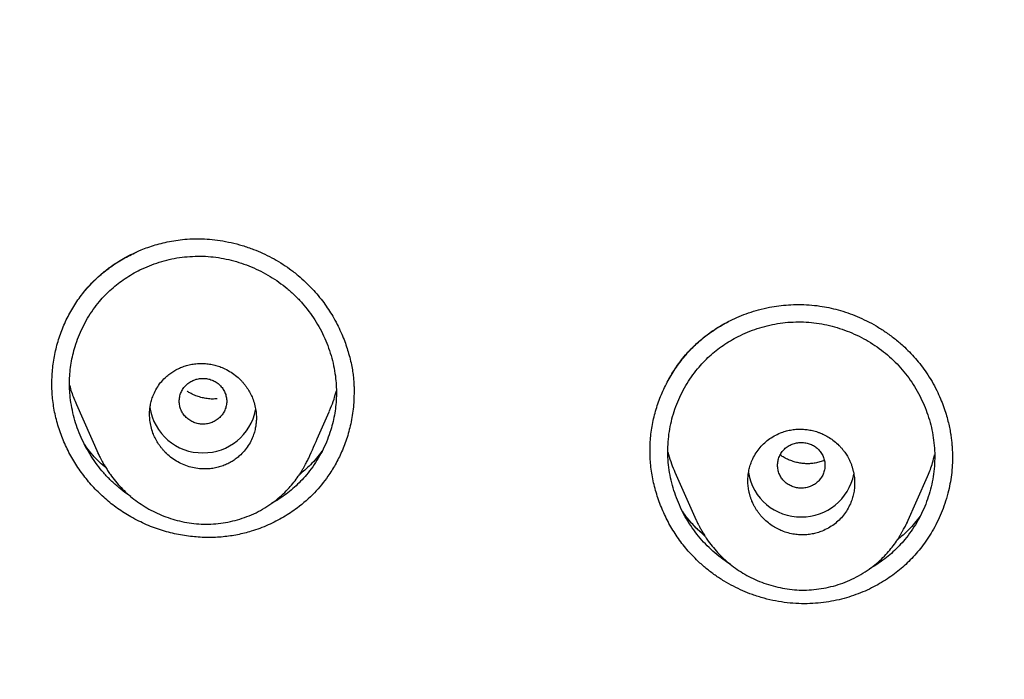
# Model space of a CAD drawing. Header units: millimetres. Extents: x 8 to 601, y 12 to 948.
# Tile 89 of 125: x 289 to 305, y 900 to 911. Entities that reach past the tile are written whole.
import ezdxf

# ---------------------------------------------------------------- set-up
doc = ezdxf.new("R2010")
doc.units = ezdxf.units.MM

msp = doc.modelspace()

# ---------------------------------------------------------------- linework, layer by layer
at = {"color": 7, "linetype": 'Continuous', "lineweight": 30}
for p, q in [((289.767, 904.916), (290.131, 904.092)), ((289.96, 904.165), (289.913, 904.225)), ((290.135, 904.086), (290.132, 904.093)), ((304.536, 904.097), (304.535, 904.029)), ((293.686, 904.025), (293.682, 904.014)), ((299.857, 903.778), (300.215, 902.966)), ((303.767, 902.917), (304.113, 903.703)), ((300.219, 902.961), (300.217, 902.966)), ((303.77, 902.927), (303.766, 902.918))]:
    msp.add_line(p, q, dxfattribs=at)
for centre, radius, start, end in [((291.887, 904.992), 0.889, 187.9451, 270.8225), ((291.912, 904.994), 0.891, 269.2381, 349.3371), ((301.975, 903.913), 0.89, 189.3216, 270.8065), ((301.999, 903.915), 0.891, 269.2435, 348.8638)]:
    msp.add_arc(centre, radius, start, end, dxfattribs=at)
for points, knots in [([(367.724, 842.606), (368.186, 843.834), (369.104, 846.279), (370.088, 850.049), (370.862, 853.83), (371.446, 857.622), (371.933, 861.808), (372.287, 866.387), (372.497, 871.352), (372.592, 876.9), (372.582, 883.029), (372.57, 889.759), (372.467, 896.508), (372.148, 903.286), (371.604, 908.942), (370.934, 913.465), (370.268, 916.863), (369.389, 920.247), (368.233, 923.591), (366.816, 926.668), (365.139, 929.432), (363.245, 931.847), (361.035, 933.992), (358.596, 935.846), (356.014, 937.444), (352.893, 939.047), (349.207, 940.568), (344.957, 941.937), (340.641, 943.02), (336.275, 943.847), (331.874, 944.416), (327.463, 944.74), (323.071, 944.867), (318.7, 944.878), (314.329, 944.865), (309.936, 944.738), (305.525, 944.416), (301.124, 943.848), (296.759, 943.02), (292.442, 941.939), (288.193, 940.568), (284.506, 939.048), (281.385, 937.445), (278.803, 935.848), (276.364, 933.992), (274.154, 931.848), (272.261, 929.432), (270.584, 926.668), (269.166, 923.592), (268.011, 920.247), (267.131, 916.863), (266.466, 913.465), (265.796, 908.942), (265.251, 903.286), (264.933, 896.508), (264.829, 889.759), (264.817, 883.029), (264.807, 876.449), (264.93, 869.996), (265.277, 863.671), (265.856, 858.212), (266.575, 853.627), (267.344, 849.914), (268.318, 846.213), (269.222, 843.812), (269.676, 842.606)], [0, 0, 0, 0, 0.01422, 0.028301, 0.042283, 0.056188, 0.070046, 0.088148, 0.106186, 0.124159, 0.148558, 0.172923, 0.197399, 0.221993, 0.24671, 0.259145, 0.27167, 0.284302, 0.297067, 0.309991, 0.320883, 0.3319, 0.342924, 0.353811, 0.364567, 0.375221, 0.391058, 0.40678, 0.422432, 0.438055, 0.453668, 0.469227, 0.484683, 0.500001, 0.515318, 0.530774, 0.546334, 0.561944, 0.577571, 0.59322, 0.608942, 0.624779, 0.635434, 0.646191, 0.657076, 0.668103, 0.679114, 0.690014, 0.702933, 0.7157, 0.728331, 0.740856, 0.753291, 0.778008, 0.802602, 0.827078, 0.851444, 0.875842, 0.898728, 0.921719, 0.944802, 0.958463, 0.9722, 0.986034, 1, 1, 1, 1]), ([(366.332, 842.728), (366.708, 843.715), (367.459, 845.689), (368.322, 848.729), (369.035, 851.799), (369.607, 854.894), (370.066, 858.003), (370.5, 861.715), (370.849, 866.034), (371.072, 870.955), (371.172, 876.1), (371.177, 881.465), (371.162, 887.054), (371.105, 892.646), (370.932, 898.243), (370.577, 903.84), (370.074, 908.492), (369.509, 912.198), (368.981, 914.964), (368.324, 917.709), (367.508, 920.417), (366.501, 923.069), (365.372, 925.421), (364.155, 927.464), (362.906, 929.211), (361.492, 930.837), (359.748, 932.485), (357.646, 934.094), (355.195, 935.625), (352.457, 937.048), (349.444, 938.344), (346.168, 939.5), (342.829, 940.466), (339.443, 941.262), (335.737, 941.953), (331.711, 942.482), (327.376, 942.809), (323.037, 942.941), (318.701, 942.955), (314.363, 942.94), (310.023, 942.807), (305.687, 942.482), (301.661, 941.953), (297.957, 941.263), (294.571, 940.467), (291.233, 939.499), (287.956, 938.343), (284.942, 937.048), (282.205, 935.625), (279.754, 934.094), (277.654, 932.484), (275.908, 930.838), (274.496, 929.211), (273.245, 927.464), (272.029, 925.42), (270.899, 923.069), (269.892, 920.417), (269.077, 917.709), (268.42, 914.965), (267.892, 912.198), (267.327, 908.493), (266.823, 903.84), (266.469, 898.244), (266.296, 892.647), (266.238, 887.054), (266.223, 881.465), (266.228, 876.175), (266.323, 871.179), (266.527, 866.482), (266.885, 861.789), (267.366, 857.69), (267.915, 854.186), (268.478, 851.272), (269.172, 848.382), (270.001, 845.519), (270.712, 843.659), (271.068, 842.728)], [0, 0, 0, 0, 0.011709, 0.0234, 0.035079, 0.046745, 0.058401, 0.070053, 0.08835, 0.106637, 0.124908, 0.145647, 0.166375, 0.187119, 0.207887, 0.228673, 0.249479, 0.259892, 0.270315, 0.28075, 0.291198, 0.301658, 0.31213, 0.319994, 0.327864, 0.335737, 0.343609, 0.354092, 0.364563, 0.37502, 0.38755, 0.400066, 0.41258, 0.425091, 0.437599, 0.45323, 0.468841, 0.484431, 0.499999, 0.515569, 0.531166, 0.546782, 0.562408, 0.574915, 0.587424, 0.599934, 0.612454, 0.624987, 0.635443, 0.645912, 0.656393, 0.664263, 0.672136, 0.680006, 0.687871, 0.698343, 0.708803, 0.71925, 0.729685, 0.740108, 0.750521, 0.771326, 0.792113, 0.81288, 0.833624, 0.854353, 0.875091, 0.892532, 0.909986, 0.927451, 0.944927, 0.955919, 0.966921, 0.977933, 0.988958, 1, 1, 1, 1]), ([(289.868, 906.782), (289.892, 906.812), (289.941, 906.872), (290.023, 906.963), (290.115, 907.055), (290.206, 907.135), (290.296, 907.205), (290.382, 907.268), (290.481, 907.332), (290.593, 907.398), (290.719, 907.463), (290.847, 907.52), (290.974, 907.568), (291.098, 907.609), (291.23, 907.644), (291.371, 907.674), (291.52, 907.696), (291.678, 907.71), (291.843, 907.713), (292.015, 907.704), (292.193, 907.683), (292.377, 907.648), (292.565, 907.599), (292.743, 907.538), (292.908, 907.468), (293.062, 907.393), (293.214, 907.305), (293.364, 907.205), (293.459, 907.13), (293.507, 907.091)], [0, 0, 0, 0, 0.029975, 0.061396, 0.094333, 0.128851, 0.152813, 0.17901, 0.208157, 0.24025, 0.275288, 0.313264, 0.343671, 0.375719, 0.409404, 0.444722, 0.481672, 0.520268, 0.560543, 0.602525, 0.64623, 0.691667, 0.738832, 0.787712, 0.828041, 0.869443, 0.911906, 0.955424, 1, 1, 1, 1]), ([(290.654, 903.039), (290.579, 903.086), (290.429, 903.181), (290.224, 903.35), (290.035, 903.538), (289.866, 903.744), (289.718, 903.964), (289.593, 904.197), (289.491, 904.441), (289.416, 904.693), (289.368, 904.951), (289.349, 905.211), (289.356, 905.471), (289.391, 905.729), (289.452, 905.982), (289.539, 906.227), (289.651, 906.461), (289.788, 906.682), (289.949, 906.887), (290.132, 907.071), (290.334, 907.235), (290.549, 907.376), (290.702, 907.451), (290.777, 907.487)], [0, 0, 0, 0, 0.0477648, 0.0955474, 0.143367, 0.1912069, 0.2390306, 0.2867982, 0.3344835, 0.3820897, 0.4296268, 0.4771389, 0.524678, 0.5722643, 0.619902, 0.6675946, 0.7153601, 0.7632465, 0.8111119, 0.8588506, 0.9065433, 0.9542212, 1, 1, 1, 1]), ([(290.682, 903.368), (290.661, 903.382), (290.59, 903.427), (290.478, 903.517), (290.346, 903.635), (290.224, 903.764), (290.113, 903.901), (290.012, 904.047), (289.922, 904.2), (289.845, 904.359), (289.779, 904.523), (289.726, 904.691), (289.687, 904.862), (289.662, 905.026), (289.65, 905.181), (289.649, 905.326), (289.658, 905.471), (289.677, 905.614), (289.705, 905.756), (289.746, 905.905), (289.8, 906.06), (289.87, 906.219), (289.952, 906.372), (290.047, 906.518), (290.147, 906.648), (290.251, 906.763), (290.356, 906.864), (290.468, 906.957), (290.586, 907.042), (290.709, 907.119), (290.846, 907.192), (290.997, 907.259), (291.162, 907.318), (291.331, 907.363), (291.503, 907.397), (291.62, 907.407), (291.678, 907.413)], [0, 0, 0, 0, 0.013485, 0.045222, 0.076965, 0.108731, 0.140524, 0.172348, 0.204196, 0.236055, 0.267908, 0.299736, 0.331527, 0.363276, 0.389707, 0.416124, 0.442545, 0.46898, 0.495436, 0.521915, 0.553716, 0.585545, 0.617399, 0.64928, 0.681196, 0.707838, 0.734521, 0.761162, 0.787765, 0.814342, 0.840904, 0.87276, 0.904599, 0.936419, 0.968219, 1, 1, 1, 1]), ([(291.678, 907.413), (291.737, 907.415), (291.854, 907.421), (292.03, 907.411), (292.205, 907.388), (292.378, 907.351), (292.548, 907.302), (292.715, 907.239), (292.876, 907.165), (293.032, 907.079), (293.18, 906.982), (293.321, 906.873), (293.453, 906.755), (293.575, 906.627), (293.687, 906.489), (293.788, 906.344), (293.877, 906.192), (293.955, 906.033), (294.02, 905.869), (294.073, 905.701), (294.113, 905.529), (294.138, 905.365), (294.15, 905.209), (294.151, 905.062), (294.142, 904.917), (294.123, 904.772), (294.094, 904.629), (294.054, 904.48), (293.999, 904.324), (293.929, 904.165), (293.846, 904.012), (293.752, 903.867), (293.652, 903.737), (293.548, 903.623), (293.444, 903.522), (293.333, 903.429), (293.215, 903.345), (293.122, 903.285), (293.066, 903.255), (293.053, 903.248)], [0, 0, 0, 0, 0.02901, 0.058023, 0.087051, 0.116102, 0.145176, 0.174266, 0.203355, 0.232431, 0.261477, 0.290488, 0.319461, 0.348415, 0.377385, 0.406379, 0.435401, 0.464445, 0.493508, 0.522584, 0.551673, 0.580784, 0.605074, 0.629396, 0.653693, 0.677967, 0.702225, 0.726474, 0.755558, 0.784628, 0.813682, 0.842718, 0.871745, 0.895939, 0.920144, 0.944329, 0.968504, 0.992682, 1, 1, 1, 1]), ([(293.507, 907.091), (293.549, 907.055), (293.631, 906.984), (293.742, 906.87), (293.844, 906.755), (293.935, 906.638), (294.016, 906.521), (294.092, 906.399), (294.162, 906.272), (294.225, 906.14), (294.278, 906.014), (294.321, 905.895), (294.359, 905.773), (294.39, 905.652), (294.414, 905.534), (294.43, 905.428), (294.44, 905.335), (294.445, 905.255), (294.448, 905.189), (294.449, 905.136), (294.449, 905.106), (294.449, 905.093)], [0, 0, 0, 0, 0.071752, 0.141076, 0.20793, 0.272264, 0.334028, 0.393181, 0.460661, 0.524279, 0.584006, 0.639827, 0.691741, 0.751148, 0.804493, 0.851822, 0.893237, 0.928756, 0.958381, 0.982122, 1, 1, 1, 1]), ([(299.738, 905.312), (299.76, 905.352), (299.805, 905.432), (299.881, 905.552), (299.966, 905.669), (300.049, 905.768), (300.128, 905.853), (300.204, 905.928), (300.293, 906.008), (300.396, 906.091), (300.514, 906.175), (300.647, 906.258), (300.79, 906.335), (300.942, 906.404), (301.1, 906.464), (301.271, 906.517), (301.441, 906.556), (301.609, 906.583), (301.773, 906.6), (301.943, 906.605), (302.12, 906.599), (302.291, 906.581), (302.456, 906.552), (302.613, 906.513), (302.772, 906.464), (302.932, 906.402), (303.092, 906.329), (303.25, 906.243), (303.407, 906.144), (303.559, 906.033), (303.694, 905.918), (303.812, 905.805), (303.913, 905.695), (304.01, 905.578), (304.068, 905.495), (304.098, 905.453)], [0, 0, 0, 0, 0.027943, 0.056069, 0.084431, 0.113124, 0.131222, 0.151755, 0.174739, 0.200172, 0.228001, 0.258228, 0.290854, 0.321373, 0.353727, 0.387908, 0.423905, 0.454003, 0.485249, 0.51764, 0.551177, 0.585875, 0.615709, 0.646412, 0.677993, 0.71045, 0.743778, 0.777962, 0.812985, 0.848823, 0.885454, 0.91344, 0.941858, 0.970709, 1, 1, 1, 1]), ([(300.245, 902.277), (300.182, 902.341), (300.056, 902.468), (299.894, 902.682), (299.753, 902.911), (299.637, 903.153), (299.545, 903.404), (299.48, 903.663), (299.442, 903.925), (299.433, 904.189), (299.453, 904.452), (299.502, 904.711), (299.577, 904.963), (299.679, 905.207), (299.806, 905.439), (299.957, 905.657), (300.13, 905.858), (300.326, 906.038), (300.536, 906.193), (300.687, 906.276), (300.759, 906.316)], [0, 0, 0, 0, 0.055671, 0.111484, 0.167418, 0.223406, 0.279355, 0.335173, 0.390791, 0.446186, 0.501538, 0.557026, 0.612646, 0.668364, 0.724138, 0.779942, 0.835785, 0.891734, 0.947706, 1, 1, 1, 1]), ([(300.795, 902.221), (300.765, 902.241), (300.685, 902.291), (300.564, 902.385), (300.432, 902.503), (300.31, 902.63), (300.198, 902.767), (300.097, 902.912), (300.008, 903.064), (299.931, 903.223), (299.866, 903.386), (299.813, 903.554), (299.774, 903.725), (299.748, 903.898), (299.736, 904.072), (299.738, 904.246), (299.755, 904.419), (299.785, 904.59), (299.829, 904.759), (299.886, 904.923), (299.956, 905.083), (300.038, 905.237), (300.132, 905.383), (300.232, 905.515), (300.336, 905.631), (300.44, 905.734), (300.552, 905.829), (300.669, 905.915), (300.793, 905.994), (300.929, 906.07), (301.08, 906.139), (301.245, 906.2), (301.414, 906.248), (301.586, 906.284), (301.703, 906.296), (301.762, 906.303)], [0, 0, 0, 0, 0.019163, 0.050715, 0.082268, 0.11384, 0.145437, 0.177067, 0.208725, 0.2404, 0.272073, 0.303728, 0.335351, 0.366934, 0.398482, 0.430011, 0.461545, 0.493101, 0.524685, 0.556298, 0.587938, 0.619604, 0.6513, 0.683037, 0.709534, 0.73608, 0.762583, 0.789043, 0.815473, 0.841883, 0.87355, 0.905195, 0.936817, 0.968417, 1, 1, 1, 1]), ([(301.762, 906.303), (301.82, 906.306), (301.938, 906.313), (302.114, 906.306), (302.29, 906.285), (302.464, 906.25), (302.634, 906.203), (302.801, 906.142), (302.963, 906.069), (303.119, 905.985), (303.268, 905.889), (303.409, 905.782), (303.541, 905.665), (303.664, 905.538), (303.775, 905.401), (303.876, 905.257), (303.965, 905.105), (304.043, 904.947), (304.108, 904.784), (304.161, 904.616), (304.201, 904.445), (304.227, 904.271), (304.239, 904.096), (304.236, 903.92), (304.22, 903.745), (304.189, 903.573), (304.145, 903.404), (304.087, 903.239), (304.017, 903.08), (303.935, 902.926), (303.841, 902.78), (303.741, 902.649), (303.638, 902.533), (303.534, 902.431), (303.424, 902.337), (303.307, 902.25), (303.21, 902.187), (303.152, 902.155), (303.136, 902.146)], [0, 0, 0, 0, 0.0289503, 0.0579094, 0.0868811, 0.1158768, 0.1448969, 0.1739334, 0.2029727, 0.232, 0.2610017, 0.2899696, 0.3189038, 0.3478182, 0.376737, 0.4056745, 0.4346364, 0.4636231, 0.4926325, 0.5216633, 0.5507177, 0.5798044, 0.6089417, 0.6381137, 0.667231, 0.6963091, 0.7253601, 0.7543892, 0.7833973, 0.8123848, 0.8413541, 0.8703129, 0.8944507, 0.9186009, 0.9427377, 0.9668686, 0.9910045, 1, 1, 1, 1]), ([(291.9, 903.831), (291.932, 903.831), (291.995, 903.831), (292.087, 903.843), (292.175, 903.863), (292.259, 903.891), (292.338, 903.927), (292.411, 903.969), (292.477, 904.017), (292.546, 904.077), (292.616, 904.153), (292.681, 904.247), (292.729, 904.341), (292.762, 904.432), (292.78, 904.5), (292.789, 904.552), (292.794, 904.588), (292.798, 904.623), (292.8, 904.659), (292.801, 904.715), (292.796, 904.794), (292.778, 904.897), (292.748, 904.996), (292.709, 905.088), (292.67, 905.157), (292.634, 905.211), (292.604, 905.252), (292.571, 905.292), (292.52, 905.347), (292.448, 905.411), (292.35, 905.478), (292.254, 905.528), (292.162, 905.564), (292.077, 905.588), (291.989, 905.604), (291.898, 905.611), (291.806, 905.609), (291.714, 905.598), (291.625, 905.577), (291.541, 905.549), (291.463, 905.513), (291.39, 905.471), (291.323, 905.423), (291.254, 905.363), (291.184, 905.287), (291.119, 905.193), (291.071, 905.099), (291.038, 905.008), (291.02, 904.94), (291.011, 904.888), (291.006, 904.853), (291.002, 904.817), (291, 904.782), (291, 904.725), (291.004, 904.646), (291.023, 904.542), (291.053, 904.443), (291.092, 904.351), (291.131, 904.283), (291.166, 904.229), (291.197, 904.188), (291.229, 904.149), (291.28, 904.094), (291.352, 904.03), (291.45, 903.962), (291.555, 903.907), (291.666, 903.867), (291.782, 903.839), (291.861, 903.834), (291.9, 903.831)], [0, 0, 0, 0, 0.016878, 0.033393, 0.049546, 0.065339, 0.080774, 0.095854, 0.110582, 0.124961, 0.145232, 0.165718, 0.186425, 0.202112, 0.217931, 0.224298, 0.230688, 0.2371, 0.243534, 0.249991, 0.267133, 0.285744, 0.305827, 0.321861, 0.338725, 0.347471, 0.356426, 0.365589, 0.37496, 0.395774, 0.416591, 0.437411, 0.45294, 0.46853, 0.484182, 0.499897, 0.516781, 0.533302, 0.549461, 0.56526, 0.580701, 0.595785, 0.610517, 0.624898, 0.645294, 0.665851, 0.686576, 0.702239, 0.718006, 0.724344, 0.730699, 0.737071, 0.743461, 0.749869, 0.767267, 0.786032, 0.806167, 0.822174, 0.838954, 0.847638, 0.856515, 0.865586, 0.874851, 0.895676, 0.916505, 0.937338, 0.958149, 0.979036, 1, 1, 1, 1]), ([(304.098, 905.453), (304.13, 905.403), (304.192, 905.307), (304.27, 905.16), (304.335, 905.019), (304.387, 904.885), (304.429, 904.759), (304.461, 904.641), (304.486, 904.533), (304.504, 904.435), (304.517, 904.347), (304.526, 904.269), (304.531, 904.202), (304.534, 904.145), (304.536, 904.1), (304.536, 904.065), (304.537, 904.042), (304.537, 904.03), (304.537, 904.026), (304.537, 904.024)], [0, 0, 0, 0, 0.115351, 0.223676, 0.324951, 0.419154, 0.50627, 0.586291, 0.659223, 0.725075, 0.783863, 0.835608, 0.880329, 0.918051, 0.948804, 0.972629, 0.989609, 0.995598, 1, 1, 1, 1]), ([(289.651, 905.24), (289.652, 905.239), (289.669, 905.165), (289.707, 905.057), (289.752, 904.953), (289.768, 904.917)], [0, 0, 0, 0, 0.010066, 0.657829, 1, 1, 1, 1]), ([(291.9, 905.358), (291.874, 905.357), (291.822, 905.354), (291.746, 905.331), (291.677, 905.295), (291.615, 905.247), (291.566, 905.188), (291.529, 905.121), (291.505, 905.048), (291.497, 904.972), (291.505, 904.896), (291.529, 904.823), (291.566, 904.756), (291.615, 904.697), (291.677, 904.649), (291.746, 904.613), (291.822, 904.591), (291.9, 904.583), (291.979, 904.591), (292.054, 904.613), (292.124, 904.649), (292.185, 904.697), (292.235, 904.756), (292.272, 904.823), (292.295, 904.896), (292.303, 904.972), (292.295, 905.048), (292.272, 905.121), (292.235, 905.188), (292.185, 905.247), (292.124, 905.295), (292.054, 905.331), (291.979, 905.354), (291.926, 905.357), (291.9, 905.358)], [0, 0, 0, 0, 0.031244, 0.0625, 0.093756, 0.125, 0.156244, 0.1875, 0.218756, 0.25, 0.281244, 0.3125, 0.343756, 0.375, 0.406244, 0.4375, 0.468756, 0.5, 0.531244, 0.5625, 0.593756, 0.625, 0.656244, 0.6875, 0.718756, 0.75, 0.781244, 0.8125, 0.843756, 0.875, 0.906244, 0.9375, 0.968756, 1, 1, 1, 1]), ([(294.447, 905.211), (294.447, 905.111), (294.447, 904.915), (294.404, 904.631), (294.336, 904.365), (294.244, 904.123), (294.135, 903.905), (293.988, 903.669), (293.78, 903.417), (293.523, 903.189), (293.257, 903.012), (292.998, 902.88), (292.737, 902.783), (292.481, 902.718), (292.237, 902.682), (291.982, 902.671), (291.719, 902.686), (291.451, 902.728), (291.181, 902.8), (290.911, 902.9), (290.741, 902.993), (290.654, 903.039)], [0, 0, 0, 0, 0.055772, 0.109963, 0.161427, 0.210129, 0.256046, 0.299179, 0.367068, 0.440438, 0.492506, 0.547091, 0.604196, 0.648702, 0.694641, 0.742028, 0.790882, 0.841177, 0.892852, 0.94582, 1, 1, 1, 1]), ([(292.142, 905.012), (292.114, 905.011), (292.057, 905.007), (291.971, 905.015), (291.885, 905.031), (291.8, 905.056), (291.719, 905.091), (291.664, 905.119), (291.637, 905.138), (291.635, 905.14)], [0, 0, 0, 0, 0.157457, 0.322612, 0.487784, 0.652789, 0.817577, 0.982129, 1, 1, 1, 1]), ([(294.026, 904.797), (294.035, 904.816), (294.068, 904.885), (294.109, 905.002), (294.136, 905.101), (294.149, 905.147)], [0, 0, 0, 0, 0.172331, 0.616445, 1, 1, 1, 1]), ([(293.683, 904.014), (293.738, 904.138), (293.852, 904.398), (293.968, 904.659), (294.028, 904.796)], [0, 0, 0, 0, 0.480386, 1, 1, 1, 1]), ([(301.987, 902.72), (302.018, 902.72), (302.079, 902.721), (302.169, 902.733), (302.256, 902.754), (302.349, 902.786), (302.445, 902.832), (302.541, 902.894), (302.626, 902.967), (302.701, 903.05), (302.765, 903.142), (302.813, 903.235), (302.847, 903.326), (302.866, 903.398), (302.877, 903.458), (302.883, 903.503), (302.887, 903.549), (302.888, 903.61), (302.884, 903.687), (302.873, 903.756), (302.862, 903.802), (302.857, 903.824), (302.85, 903.846), (302.843, 903.869), (302.836, 903.892), (302.827, 903.915), (302.817, 903.938), (302.805, 903.967), (302.787, 904.003), (302.767, 904.042), (302.744, 904.079), (302.72, 904.114), (302.692, 904.151), (302.66, 904.19), (302.611, 904.242), (302.545, 904.301), (302.461, 904.361), (302.376, 904.408), (302.303, 904.44), (302.244, 904.46), (302.198, 904.473), (302.153, 904.484), (302.109, 904.491), (302.067, 904.497), (302.027, 904.5), (301.97, 904.503), (301.896, 904.501), (301.806, 904.489), (301.719, 904.468), (301.626, 904.436), (301.53, 904.39), (301.434, 904.328), (301.349, 904.255), (301.274, 904.172), (301.209, 904.08), (301.161, 903.986), (301.127, 903.895), (301.108, 903.824), (301.097, 903.764), (301.091, 903.719), (301.088, 903.673), (301.086, 903.613), (301.091, 903.535), (301.102, 903.466), (301.112, 903.42), (301.118, 903.398), (301.124, 903.376), (301.131, 903.353), (301.139, 903.331), (301.147, 903.308), (301.157, 903.283), (301.171, 903.251), (301.191, 903.212), (301.214, 903.17), (301.242, 903.127), (301.272, 903.084), (301.309, 903.039), (301.361, 902.982), (301.43, 902.92), (301.515, 902.86), (301.6, 902.813), (301.693, 902.773), (301.792, 902.744), (301.892, 902.725), (301.957, 902.722), (301.987, 902.72)], [0, 0, 0, 0, 0.016239, 0.032298, 0.048177, 0.06388, 0.084539, 0.104892, 0.124944, 0.144505, 0.164568, 0.185139, 0.200907, 0.216965, 0.225105, 0.233318, 0.241605, 0.249965, 0.265869, 0.283012, 0.287032, 0.291115, 0.295261, 0.299469, 0.30374, 0.308073, 0.312469, 0.317489, 0.324666, 0.334, 0.340637, 0.34805, 0.356239, 0.365205, 0.374948, 0.394035, 0.412132, 0.429236, 0.445348, 0.454113, 0.462553, 0.47067, 0.478462, 0.485931, 0.493077, 0.499899, 0.516142, 0.532206, 0.548091, 0.5638, 0.584467, 0.604828, 0.624889, 0.644565, 0.664694, 0.685281, 0.701027, 0.717036, 0.725141, 0.733312, 0.741549, 0.749852, 0.765924, 0.783099, 0.787108, 0.791173, 0.795293, 0.799469, 0.803701, 0.807988, 0.812331, 0.818405, 0.826216, 0.835765, 0.844067, 0.853347, 0.863604, 0.874839, 0.894192, 0.912486, 0.929721, 0.945897, 0.965812, 0.983846, 1, 1, 1, 1]), ([(290.261, 903.854), (290.236, 903.875), (290.126, 903.966), (290.005, 904.099), (289.922, 904.218), (289.902, 904.247)], [0, 0, 0, 0, 0.185218, 0.802971, 1, 1, 1, 1]), ([(301.987, 904.279), (301.961, 904.277), (301.909, 904.274), (301.833, 904.251), (301.764, 904.216), (301.702, 904.168), (301.653, 904.108), (301.616, 904.041), (301.593, 903.968), (301.585, 903.893), (301.593, 903.817), (301.616, 903.744), (301.653, 903.677), (301.702, 903.618), (301.764, 903.569), (301.833, 903.534), (301.909, 903.511), (301.987, 903.504), (302.066, 903.511), (302.141, 903.534), (302.211, 903.569), (302.272, 903.618), (302.322, 903.677), (302.359, 903.744), (302.382, 903.817), (302.39, 903.893), (302.382, 903.968), (302.359, 904.041), (302.322, 904.108), (302.272, 904.168), (302.211, 904.216), (302.141, 904.251), (302.066, 904.274), (302.013, 904.277), (301.987, 904.279)], [0, 0, 0, 0, 0.031244, 0.0625, 0.093756, 0.125, 0.156244, 0.1875, 0.218756, 0.25, 0.281244, 0.3125, 0.343756, 0.375, 0.406244, 0.4375, 0.468756, 0.5, 0.531244, 0.5625, 0.593756, 0.625, 0.656244, 0.6875, 0.718756, 0.75, 0.781244, 0.8125, 0.843756, 0.875, 0.906244, 0.9375, 0.968756, 1, 1, 1, 1]), ([(290.135, 904.086), (290.139, 904.077), (290.148, 904.057), (290.166, 904.022), (290.189, 903.978), (290.218, 903.926), (290.253, 903.867), (290.293, 903.803), (290.349, 903.721), (290.423, 903.624), (290.518, 903.517), (290.623, 903.416), (290.736, 903.321), (290.858, 903.233), (290.989, 903.153), (291.129, 903.082), (291.275, 903.021), (291.428, 902.972), (291.586, 902.934), (291.748, 902.91), (291.912, 902.899), (292.076, 902.903), (292.241, 902.92), (292.403, 902.952), (292.564, 902.997), (292.72, 903.057), (292.871, 903.13), (293.012, 903.215), (293.14, 903.309), (293.252, 903.407), (293.35, 903.507), (293.434, 903.606), (293.494, 903.689), (293.537, 903.754), (293.566, 903.8), (293.592, 903.845), (293.615, 903.888), (293.637, 903.928), (293.657, 903.964), (293.675, 903.996), (293.683, 904.015), (293.688, 904.024)], [0, 0, 0, 0, 0.007366, 0.015713, 0.027183, 0.040378, 0.055406, 0.072351, 0.090653, 0.121743, 0.153382, 0.185516, 0.218185, 0.251426, 0.285274, 0.319764, 0.354914, 0.39046, 0.426342, 0.462592, 0.499006, 0.535561, 0.572293, 0.609229, 0.646387, 0.683784, 0.721442, 0.758935, 0.794627, 0.828201, 0.859627, 0.888944, 0.916175, 0.929013, 0.941334, 0.953138, 0.964128, 0.974031, 0.983107, 0.991659, 1, 1, 1, 1]), ([(293.906, 904.128), (293.844, 904.049), (293.728, 903.903), (293.585, 903.784), (293.52, 903.729)], [0, 0, 0, 0, 0.541384, 1, 1, 1, 1]), ([(299.739, 904.114), (299.754, 904.061), (299.784, 903.958), (299.825, 903.846), (299.853, 903.789), (299.858, 903.778)], [0, 0, 0, 0, 0.46432, 0.900261, 1, 1, 1, 1]), ([(304.535, 904.026), (304.536, 903.996), (304.536, 903.911), (304.525, 903.774), (304.503, 903.617), (304.469, 903.455), (304.424, 903.291), (304.364, 903.124), (304.296, 902.967), (304.219, 902.819), (304.135, 902.68), (304.046, 902.551), (303.951, 902.432), (303.853, 902.322), (303.751, 902.222), (303.644, 902.128), (303.53, 902.04), (303.407, 901.956), (303.275, 901.878), (303.135, 901.805), (302.987, 901.74), (302.83, 901.683), (302.666, 901.635), (302.495, 901.598), (302.317, 901.572), (302.133, 901.558), (301.943, 901.558), (301.749, 901.573), (301.554, 901.603), (301.357, 901.649), (301.173, 901.707), (301, 901.776), (300.841, 901.852), (300.684, 901.94), (300.532, 902.04), (300.383, 902.151), (300.291, 902.235), (300.245, 902.277)], [0, 0, 0, 0, 0.0157631, 0.0434266, 0.0705532, 0.0971004, 0.1281906, 0.1584478, 0.1878691, 0.2164513, 0.2441926, 0.2710932, 0.2971568, 0.3223902, 0.3468029, 0.3704073, 0.3951882, 0.4206506, 0.4468044, 0.4736579, 0.5012189, 0.5294954, 0.5584961, 0.5882326, 0.6187214, 0.6499865, 0.6820628, 0.7148893, 0.7482796, 0.7822599, 0.8168585, 0.846183, 0.8759672, 0.9062241, 0.9369687, 0.9682193, 1, 1, 1, 1]), ([(302.377, 903.975), (302.371, 903.973), (302.341, 903.96), (302.283, 903.943), (302.205, 903.926), (302.125, 903.918), (302.045, 903.919), (301.965, 903.929), (301.886, 903.946), (301.81, 903.971), (301.736, 904.003), (301.677, 904.035), (301.644, 904.059), (301.633, 904.067)], [0, 0, 0, 0, 0.024525, 0.127684, 0.231007, 0.333617, 0.4359, 0.538372, 0.640935, 0.743415, 0.845609, 0.947327, 1, 1, 1, 1]), ([(304.113, 903.703), (304.115, 903.708), (304.151, 903.782), (304.195, 903.904), (304.225, 904.023), (304.236, 904.068)], [0, 0, 0, 0, 0.041342, 0.639243, 1, 1, 1, 1]), ([(300.356, 902.712), (300.327, 902.736), (300.214, 902.829), (300.09, 902.964), (300.008, 903.083), (299.988, 903.111)], [0, 0, 0, 0, 0.205722, 0.807372, 1, 1, 1, 1]), ([(300.365, 902.698), (300.363, 902.7), (300.326, 902.73), (300.263, 902.79), (300.178, 902.875), (300.105, 902.956), (300.046, 903.025), (300.014, 903.068), (300, 903.085)], [0, 0, 0, 0, 0.018522, 0.266226, 0.492215, 0.696581, 0.879366, 1, 1, 1, 1]), ([(300.219, 902.961), (300.223, 902.952), (300.231, 902.933), (300.249, 902.899), (300.272, 902.856), (300.301, 902.804), (300.335, 902.746), (300.375, 902.682), (300.43, 902.6), (300.504, 902.503), (300.599, 902.397), (300.703, 902.296), (300.817, 902.202), (300.939, 902.114), (301.07, 902.035), (301.21, 901.965), (301.357, 901.905), (301.511, 901.856), (301.669, 901.82), (301.831, 901.796), (301.996, 901.787), (302.161, 901.792), (302.326, 901.812), (302.489, 901.845), (302.649, 901.892), (302.805, 901.953), (302.956, 902.028), (303.097, 902.115), (303.225, 902.21), (303.338, 902.309), (303.435, 902.41), (303.519, 902.51), (303.58, 902.594), (303.622, 902.659), (303.651, 902.706), (303.677, 902.751), (303.7, 902.794), (303.722, 902.833), (303.742, 902.869), (303.759, 902.9), (303.767, 902.918), (303.771, 902.926)], [0, 0, 0, 0, 0.007264, 0.015498, 0.026834, 0.039906, 0.054825, 0.071681, 0.089958, 0.12103, 0.152672, 0.184832, 0.217545, 0.250844, 0.284762, 0.319329, 0.354561, 0.390199, 0.426167, 0.462498, 0.498986, 0.5356, 0.572378, 0.609348, 0.646532, 0.683947, 0.721613, 0.759155, 0.794919, 0.828559, 0.86004, 0.889408, 0.916689, 0.929554, 0.941902, 0.953735, 0.964751, 0.974599, 0.983539, 0.991892, 1, 1, 1, 1]), ([(303.991, 903.035), (303.929, 902.957), (303.813, 902.81), (303.671, 902.688), (303.604, 902.631)], [0, 0, 0, 0, 0.530025, 1, 1, 1, 1])]:
    msp.add_open_spline(points, degree=3, knots=knots, dxfattribs=at)

doc.saveas('drawing.dxf')
